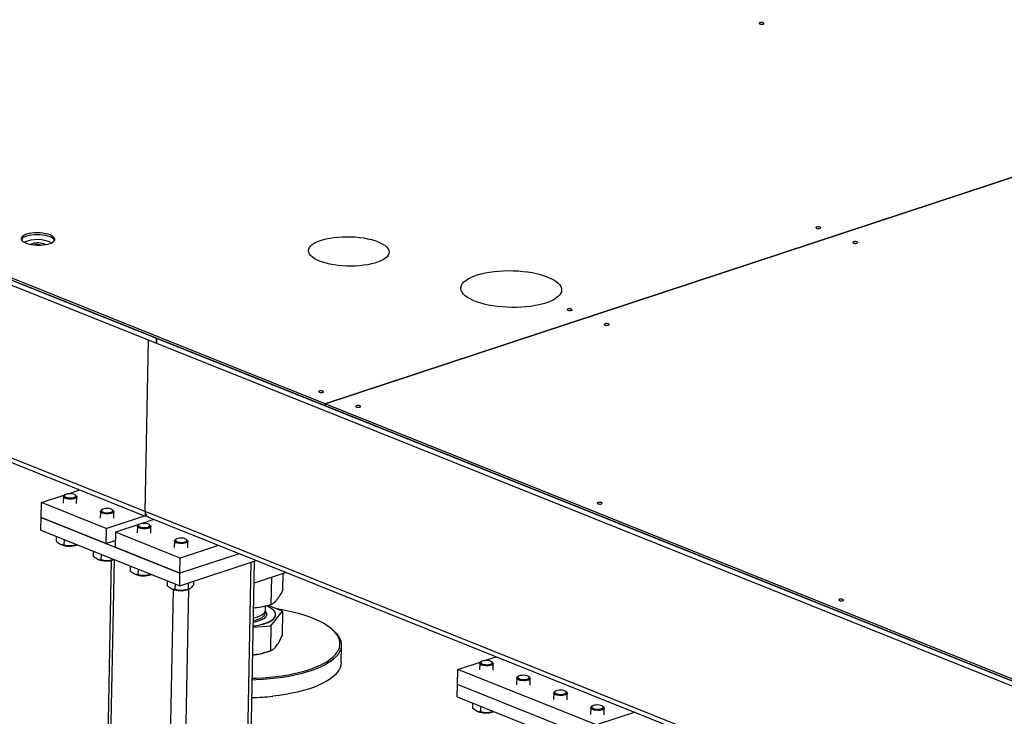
# Model space of a CAD drawing. Header units: millimetres. Extents: x 0 to 841, y 0 to 594.
# Tile 39 of 107: x 448 to 493, y 86 to 119. Entities that reach past the tile are written whole.
import ezdxf

# ---------------------------------------------------------------- set-up
doc = ezdxf.new("R2010")
doc.units = ezdxf.units.MM
doc.layers.add('TRAIT-FORT', color=4, linetype='Continuous', lineweight=25)

msp = doc.modelspace()

# ---------------------------------------------------------------- linework, layer by layer
at = {"layer": 'TRAIT-FORT', "color": 4, "linetype": 'Continuous', "lineweight": 25}
for p, q in [((515.96073, 118.82159), (461.80016, 100.96596)), ((461.80059, 100.96579), (515.96116, 118.82142)), ((420.49816, 117.41905), (461.79851, 100.87868)), ((461.80016, 100.96596), (420.49981, 117.50634)), ((453.96857, 104.01449), (425.57472, 115.38594)), ((425.57032, 115.15318), (453.96417, 103.78173)), ((453.43397, 95.95769), (426.76055, 106.64012)), ((427.02432, 106.32909), (453.43524, 95.75178)), ((453.43397, 95.95769), (453.58479, 103.93366)), ((453.96417, 103.78173), (453.96857, 104.01449)), ((453.969, 104.01432), (453.9646, 103.78155)), ((496.99064, 86.78458), (453.969, 104.01432)), ((453.9646, 103.78187), (453.96417, 103.78173)), ((453.9646, 103.78155), (496.98624, 86.55182)), ((461.79851, 100.87868), (461.80016, 100.96596)), ((461.79894, 100.87882), (461.79851, 100.87868)), ((461.80059, 100.96579), (461.79894, 100.8785)), ((461.79894, 100.8785), (496.99064, 86.78458)), ((496.99229, 86.87187), (461.80059, 100.96579)), ((448.61443, 96.3778), (449.69955, 96.73554)), ((449.63299, 96.6578), (449.62716, 96.3494)), ((449.69967, 96.73564), (449.65876, 96.7019)), ((449.85258, 96.78599), (450.40123, 96.96687)), ((450.2338, 96.69103), (450.1942, 96.72629)), ((450.25205, 96.33758), (450.25788, 96.64599)), ((448.60123, 95.67952), (448.61443, 96.3778)), ((451.62595, 95.17172), (448.61443, 96.3778)), ((448.59023, 95.09761), (448.60123, 95.67952)), ((451.61274, 94.47344), (448.60123, 95.67952)), ((448.60123, 95.67952), (455.05448, 93.09506)), ((451.35386, 95.96861), (451.34803, 95.66021)), ((451.42053, 96.04645), (451.37963, 96.01272)), ((451.62595, 95.17172), (453.41275, 95.76079)), ((451.95466, 96.00184), (451.91506, 96.0371)), ((451.97291, 95.64839), (451.97875, 95.9568)), ((495.59517, 79.07255), (453.43397, 95.95769)), ((453.43538, 95.75178), (453.50679, 95.77532)), ((453.14128, 95.35716), (452.05617, 94.99942)), ((453.07472, 95.27943), (453.06889, 94.97102)), ((453.1414, 95.35726), (453.10049, 95.32353)), ((453.84296, 95.58849), (453.29431, 95.40761)), ((453.67553, 95.31265), (453.63593, 95.34791)), ((453.69378, 94.9592), (453.69961, 95.26761)), ((453.69773, 95.64666), (495.59645, 78.86664)), ((448.59023, 95.09761), (455.04347, 92.51315)), ((449.30144, 94.81278), (449.2971, 94.58305)), ((451.62595, 95.17172), (451.61274, 94.47344)), ((452.05617, 94.99942), (452.04296, 94.30114)), ((455.06768, 93.79334), (452.05617, 94.99942)), ((449.51077, 94.43086), (449.53219, 94.42192)), ((449.66628, 94.66666), (449.66119, 94.39713)), ((450.27092, 94.42451), (450.27069, 94.41212)), ((450.27069, 94.41212), (450.28854, 94.41746)), ((450.27408, 94.40789), (450.29392, 94.4153)), ((451.61274, 94.47344), (452.04894, 94.61724)), ((454.79559, 94.59024), (454.78976, 94.28183)), ((454.86226, 94.66807), (454.82136, 94.63434)), ((456.85448, 94.38241), (455.06768, 93.79334)), ((455.39639, 94.62346), (455.35679, 94.65872)), ((455.41465, 94.27001), (455.42048, 94.57842)), ((451.02231, 94.12359), (451.01796, 93.89386)), ((451.38715, 93.97747), (451.38205, 93.70794)), ((455.05448, 93.09506), (452.04296, 94.30114)), ((457.80485, 94.0018), (455.05448, 93.09506)), ((451.86409, 93.68422), (451.10567, 53.57714)), ((451.23163, 93.74167), (451.25306, 93.73273)), ((451.24299, 53.44815), (452.00458, 93.7223)), ((451.99179, 93.73532), (451.99155, 93.72293)), ((451.99155, 93.72293), (452.0094, 93.72827)), ((451.99495, 93.7187), (452.01479, 93.72611)), ((452.74317, 93.4344), (452.73883, 93.20468)), ((455.04347, 92.51315), (458.59682, 93.68462)), ((455.05448, 93.09506), (455.06768, 93.79334)), ((457.60381, 53.28344), (458.36636, 93.60864)), ((457.75955, 53.41183), (458.52063, 93.6595)), ((452.9525, 93.05248), (452.97392, 93.04354)), ((453.10801, 93.28828), (453.10292, 93.01875)), ((453.71265, 93.04613), (453.71242, 93.03374)), ((453.71242, 93.03374), (453.73027, 93.03908)), ((453.71581, 93.02951), (453.73565, 93.03692)), ((455.04347, 92.51315), (455.05448, 93.09506)), ((459.99595, 93.12428), (458.50119, 92.63149)), ((459.84027, 92.31667), (459.85466, 93.0777)), ((454.46404, 92.74521), (454.45969, 92.51549)), ((454.82888, 92.5991), (454.82378, 92.32956)), ((455.43894, 92.64353), (455.43328, 92.34455)), ((455.68207, 92.72368), (455.6787, 92.54546)), ((459.30001, 91.6294), (459.32409, 92.90278)), ((453.99638, 52.34545), (454.75255, 92.33362)), ((454.67336, 92.36329), (454.69479, 92.35435)), ((454.70314, 52.32715), (455.45995, 92.34901)), ((455.43668, 92.34032), (455.48094, 92.35685)), ((459.02655, 91.36556), (459.03033, 91.56548)), ((459.82174, 91.33696), (459.1595, 91.59609)), ((459.28149, 90.64968), (459.82174, 91.33696)), ((459.49495, 91.16082), (459.49517, 91.17246)), ((459.82174, 91.33696), (459.79991, 90.18224)), ((458.46254, 90.58755), (459.28149, 90.64968)), ((459.28149, 90.64968), (459.25965, 89.49496)), ((462.19782, 90.42221), (462.14125, 90.47257)), ((462.54367, 88.93189), (462.55907, 89.74656)), ((459.12876, 89.44488), (459.28801, 89.50436)), ((467.97417, 88.62442), (469.05929, 88.98216)), ((468.99273, 88.90442), (468.9869, 88.59601)), ((469.05941, 88.98226), (469.0185, 88.94852)), ((469.21232, 89.03261), (469.76097, 89.21349)), ((469.59354, 88.93765), (469.55394, 88.9729)), ((469.61179, 88.5842), (469.61762, 88.89261)), ((467.96097, 87.92614), (467.97417, 88.62442)), ((474.42742, 86.03996), (467.97417, 88.62442)), ((467.94996, 87.34423), (467.96097, 87.92614)), ((474.41421, 85.34168), (467.96097, 87.92614)), ((470.7136, 88.21523), (470.70776, 87.90682)), ((470.78027, 88.29307), (470.73937, 88.25933)), ((471.3144, 88.24846), (471.2748, 88.28372)), ((471.33265, 87.89501), (471.33848, 88.20342)), ((472.43446, 87.52604), (472.42863, 87.21764)), ((472.50114, 87.60388), (472.46023, 87.57015)), ((473.03527, 87.55927), (472.99567, 87.59453)), ((473.05352, 87.20582), (473.05935, 87.51423)), ((467.94996, 87.34423), (474.40321, 84.75977)), ((468.66118, 87.0594), (468.65684, 86.82967)), ((468.87051, 86.67748), (468.89193, 86.66854)), ((469.02602, 86.91328), (469.02092, 86.64375)), ((469.63066, 86.67113), (469.63042, 86.65873)), ((469.63042, 86.65873), (469.64828, 86.66408)), ((469.63382, 86.65451), (469.65366, 86.66192)), ((474.15533, 86.83686), (474.1495, 86.52845)), ((474.222, 86.91469), (474.1811, 86.88096)), ((476.21422, 86.62903), (474.42742, 86.03996)), ((474.75613, 86.87008), (474.71653, 86.90534)), ((474.77438, 86.51663), (474.78022, 86.82504))]:
    msp.add_line(p, q, dxfattribs=at)
at = {"layer": 'TRAIT-FORT', "color": 4, "linetype": 'Continuous', "lineweight": 25, "flags": 128}
for points in [[(482.17613, 118.67808), (482.14029, 118.6879), (482.09748, 118.69213), (482.05423, 118.69013), (482.01711, 118.6822), (481.99179, 118.66955), (481.98211, 118.6541), (481.98955, 118.63821), (482.01297, 118.62429), (482.04882, 118.61447), (482.09162, 118.61024), (482.13488, 118.61224), (482.17199, 118.62017), (482.19732, 118.63283), (482.207, 118.64827), (482.19956, 118.66417), (482.17613, 118.67808)], [(484.8159, 109.18204), (484.78006, 109.19186), (484.73725, 109.19609), (484.694, 109.19409), (484.65688, 109.18616), (484.63156, 109.1735), (484.62188, 109.15806), (484.62931, 109.14216), (484.65274, 109.12825), (484.68858, 109.11843), (484.73139, 109.1142), (484.77464, 109.1162), (484.81176, 109.12413), (484.83708, 109.13678), (484.84676, 109.15223), (484.83933, 109.16812), (484.8159, 109.18204)], [(449.01943, 108.81473), (448.9204, 108.84844), (448.80792, 108.87581), (448.68522, 108.89605), (448.55584, 108.90857), (448.4235, 108.91302), (448.292, 108.90928), (448.16514, 108.89743), (448.04655, 108.87784), (447.93965, 108.85106), (447.84752, 108.81786), (447.7728, 108.77919), (447.71765, 108.73618), (447.68364, 108.69005), (447.67177, 108.64213), (447.68237, 108.59381), (447.71514, 108.54647), (447.76913, 108.50147), (447.84279, 108.46011), (447.934, 108.42358), (448.04014, 108.39293), (448.15815, 108.36905), (448.28465, 108.3526), (448.41598, 108.34408), (448.54838, 108.34373), (448.67802, 108.35155), (448.8012, 108.36733), (448.91435, 108.3906), (449.01422, 108.4207), (449.09795, 108.45676), (449.16312, 108.49775), (449.20786, 108.54249), (449.23088, 108.58968), (449.23152, 108.63797), (449.20976, 108.68598), (449.16622, 108.73231), (449.10216, 108.77564), (449.01943, 108.81473)], [(449.01778, 108.72744), (448.91875, 108.76115), (448.80626, 108.78852), (448.68357, 108.80876), (448.55419, 108.82129), (448.42185, 108.82574), (448.29035, 108.82199), (448.16349, 108.81015), (448.0449, 108.79055), (447.938, 108.76377), (447.84587, 108.73057), (447.77115, 108.69191), (447.71599, 108.64889), (447.68199, 108.60276), (447.68019, 108.59891)], [(449.01778, 108.72744), (448.91875, 108.76115), (448.80626, 108.78852), (448.68357, 108.80876), (448.55419, 108.82129), (448.42185, 108.82574), (448.29035, 108.82199), (448.16349, 108.81015), (448.0449, 108.79055), (447.938, 108.76377), (447.84587, 108.73057), (447.77115, 108.69191), (447.71599, 108.64889), (447.68199, 108.60276), (447.68019, 108.59891)], [(464.26458, 108.50053), (464.39615, 108.44202), (464.51024, 108.37894), (464.60551, 108.31202), (464.68084, 108.24206), (464.73535, 108.16988), (464.7684, 108.09632), (464.7796, 108.02224), (464.76882, 107.94851), (464.73618, 107.876), (464.68208, 107.80556), (464.60714, 107.73801), (464.51225, 107.67414), (464.39851, 107.61471), (464.26726, 107.5604), (464.12003, 107.51187), (463.95856, 107.46967), (463.78474, 107.4343), (463.6006, 107.40617), (463.4083, 107.38562), (463.2101, 107.37289), (463.00833, 107.36812), (462.80534, 107.37137), (462.60351, 107.3826), (462.40523, 107.40169), (462.21279, 107.4284), (462.02848, 107.46243), (461.85444, 107.50337), (461.69271, 107.55075), (461.5452, 107.60401), (461.41362, 107.66252), (461.29953, 107.7256), (461.20427, 107.79252), (461.12894, 107.86248), (461.07443, 107.93466), (461.04138, 108.00822), (461.03018, 108.0823), (461.04096, 108.15603), (461.07359, 108.22854), (461.12769, 108.29898), (461.20263, 108.36653), (461.29753, 108.4304), (461.41127, 108.48983), (461.54252, 108.54414), (461.68974, 108.59267), (461.85121, 108.63487), (462.02504, 108.67024), (462.20918, 108.69837), (462.40147, 108.71892), (462.59967, 108.73165), (462.80145, 108.73642), (463.00444, 108.73317), (463.20626, 108.72194), (463.40455, 108.70285), (463.59698, 108.67614), (463.7813, 108.64211), (463.95534, 108.60117), (464.11706, 108.55379), (464.26458, 108.50053)], [(486.5372, 108.49268), (486.50135, 108.5025), (486.45855, 108.50673), (486.41529, 108.50473), (486.37818, 108.4968), (486.35285, 108.48414), (486.34317, 108.46869), (486.35061, 108.4528), (486.37403, 108.43889), (486.40988, 108.42907), (486.45269, 108.42483), (486.49594, 108.42684), (486.53306, 108.43477), (486.55838, 108.44742), (486.56806, 108.46287), (486.56062, 108.47876), (486.5372, 108.49268)], [(448.78276, 108.36439), (448.77401, 108.37047), (448.71991, 108.39793)], [(472.15738, 106.86186), (472.30515, 106.79689), (472.43568, 106.72729), (472.54774, 106.65371), (472.64028, 106.57685), (472.71244, 106.49741), (472.76356, 106.41615), (472.79315, 106.33382), (472.80093, 106.25118), (472.78683, 106.16902), (472.75099, 106.08809), (472.69373, 106.00916), (472.6156, 105.93295), (472.51733, 105.86019), (472.39982, 105.79155), (472.26418, 105.72767), (472.11168, 105.66915), (471.94373, 105.61653), (471.76191, 105.57031), (471.56791, 105.53091), (471.36355, 105.49871), (471.15073, 105.47401), (470.93144, 105.45703), (470.70773, 105.44793), (470.48168, 105.44681), (470.25541, 105.45367), (470.03103, 105.46844), (469.81064, 105.49099), (469.59628, 105.52111), (469.38997, 105.55852), (469.19363, 105.60286), (469.00909, 105.65373), (468.83808, 105.71064), (468.68219, 105.77308), (468.54288, 105.84044), (468.42145, 105.91211), (468.31903, 105.98742), (468.23658, 106.06566), (468.17487, 106.1461), (468.13447, 106.228), (468.11577, 106.31058), (468.11893, 106.39307), (468.14392, 106.47471), (468.19053, 106.55474), (468.2583, 106.6324), (468.3466, 106.70697), (468.45462, 106.77775), (468.58134, 106.84409), (468.72558, 106.90536), (468.886, 106.961), (469.06109, 107.01048), (469.24921, 107.05334), (469.44863, 107.08918), (469.65746, 107.11766), (469.87377, 107.13853), (470.09553, 107.15158), (470.32067, 107.15669), (470.54709, 107.15382), (470.77268, 107.14299), (470.99533, 107.12431), (471.21296, 107.09794), (471.42354, 107.06414), (471.6251, 107.02322), (471.81576, 106.97556), (471.99374, 106.9216), (472.15738, 106.86186)], [(473.25853, 105.37181), (473.22268, 105.38163), (473.17988, 105.38586), (473.13662, 105.38386), (473.09951, 105.37593), (473.07418, 105.36328), (473.0645, 105.34783), (473.07194, 105.33194), (473.09536, 105.31802), (473.13121, 105.3082), (473.17402, 105.30397), (473.21727, 105.30597), (473.25439, 105.3139), (473.27971, 105.32656), (473.28939, 105.342), (473.28195, 105.3579), (473.25853, 105.37181)], [(474.97982, 104.68245), (474.94398, 104.69227), (474.90117, 104.6965), (474.85792, 104.6945), (474.8208, 104.68657), (474.79548, 104.67391), (474.7858, 104.65847), (474.79324, 104.64257), (474.81666, 104.62866), (474.85251, 104.61884), (474.89531, 104.61461), (474.93857, 104.61661), (474.97568, 104.62454), (475.00101, 104.63719), (475.01069, 104.65264), (475.00325, 104.66853), (474.97982, 104.68245)], [(461.70115, 101.56158), (461.66531, 101.5714), (461.6225, 101.57564), (461.57925, 101.57363), (461.54213, 101.5657), (461.51681, 101.55305), (461.50713, 101.5376), (461.51457, 101.52171), (461.53799, 101.50779), (461.57384, 101.49797), (461.61664, 101.49374), (461.6599, 101.49574), (461.69701, 101.50367), (461.72234, 101.51633), (461.73202, 101.53178), (461.72458, 101.54767), (461.70115, 101.56158)], [(463.42245, 100.87222), (463.3866, 100.88204), (463.3438, 100.88627), (463.30054, 100.88427), (463.26343, 100.87634), (463.2381, 100.86369), (463.22842, 100.84824), (463.23586, 100.83235), (463.25929, 100.81843), (463.29513, 100.80861), (463.33794, 100.80438), (463.38119, 100.80638), (463.41831, 100.81431), (463.44363, 100.82697), (463.45331, 100.84241), (463.44587, 100.85831), (463.42245, 100.87222)], [(450.2338, 96.69103), (450.2376, 96.68749), (450.25665, 96.65694), (450.25261, 96.62602), (450.2258, 96.59701), (450.17819, 96.57208), (450.11332, 96.55307), (450.036, 96.54138), (449.95196, 96.5379), (449.86744, 96.54286), (449.7887, 96.55592), (449.72159, 96.57609), (449.67108, 96.60188), (449.64091, 96.63139), (449.63334, 96.66241), (449.64891, 96.69266), (449.65876, 96.7019)], [(450.16245, 96.74724), (450.10583, 96.76882), (450.03502, 96.78364), (449.95632, 96.79036), (449.87673, 96.78841), (449.8033, 96.77794), (449.74258, 96.75989), (449.69995, 96.73587), (449.6792, 96.708), (449.68217, 96.67877), (449.70861, 96.65077), (449.75615, 96.62649), (449.82059, 96.60809), (449.89618, 96.59719), (449.97622, 96.59478), (450.0536, 96.60106), (450.12143, 96.61548), (450.17369, 96.63676), (450.20574, 96.66299), (450.21473, 96.69186), (450.19986, 96.7208), (450.16245, 96.74724)], [(474.6511, 96.37526), (474.61525, 96.38508), (474.57245, 96.38931), (474.52919, 96.38731), (474.49208, 96.37938), (474.46675, 96.36672), (474.45707, 96.35128), (474.46451, 96.33538), (474.48793, 96.32147), (474.52378, 96.31165), (474.56659, 96.30742), (474.60984, 96.30942), (474.64696, 96.31735), (474.67228, 96.33), (474.68196, 96.34545), (474.67452, 96.36134), (474.6511, 96.37526)], [(451.95466, 96.00184), (451.95846, 95.9983), (451.97751, 95.96775), (451.97348, 95.93683), (451.94666, 95.90782), (451.89906, 95.88289), (451.83419, 95.86388), (451.75687, 95.8522), (451.67283, 95.84871), (451.58831, 95.85368), (451.50957, 95.86673), (451.44246, 95.8869), (451.39194, 95.9127), (451.36178, 95.9422), (451.3542, 95.97322), (451.36977, 96.00347), (451.37963, 96.01272)], [(451.88332, 96.05805), (451.82669, 96.07963), (451.75589, 96.09445), (451.67719, 96.10117), (451.59759, 96.09922), (451.52417, 96.08875), (451.46344, 96.0707), (451.42081, 96.04668), (451.40006, 96.01881), (451.40304, 95.98958), (451.42947, 95.96158), (451.47702, 95.9373), (451.54145, 95.9189), (451.61705, 95.908), (451.69709, 95.90559), (451.77446, 95.91187), (451.8423, 95.92629), (451.89456, 95.94757), (451.92661, 95.9738), (451.9356, 96.00268), (451.92072, 96.03161), (451.88332, 96.05805)], [(453.67553, 95.31265), (453.67933, 95.30911), (453.69838, 95.27856), (453.69435, 95.24764), (453.66753, 95.21863), (453.61992, 95.1937), (453.55505, 95.17469), (453.47773, 95.16301), (453.39369, 95.15952), (453.30917, 95.16449), (453.23043, 95.17754), (453.16332, 95.19771), (453.11281, 95.22351), (453.08265, 95.25301), (453.07507, 95.28403), (453.09064, 95.31428), (453.10049, 95.32353)], [(453.60418, 95.36886), (453.54756, 95.39044), (453.47675, 95.40526), (453.39805, 95.41198), (453.31846, 95.41003), (453.24503, 95.39956), (453.18431, 95.38151), (453.14168, 95.35749), (453.12093, 95.32962), (453.1239, 95.30039), (453.15034, 95.27239), (453.19788, 95.24811), (453.26232, 95.22971), (453.33792, 95.21881), (453.41796, 95.2164), (453.49533, 95.22269), (453.56316, 95.2371), (453.61542, 95.25838), (453.64747, 95.28461), (453.65646, 95.31349), (453.64159, 95.34242), (453.60418, 95.36886)], [(455.39639, 94.62346), (455.4002, 94.61992), (455.41924, 94.58937), (455.41521, 94.55845), (455.3884, 94.52945), (455.34079, 94.50451), (455.27592, 94.4855), (455.1986, 94.47382), (455.11456, 94.47033), (455.03004, 94.4753), (454.9513, 94.48835), (454.88419, 94.50852), (454.83367, 94.53432), (454.80351, 94.56382), (454.79593, 94.59484), (454.8115, 94.62509), (454.82136, 94.63434)], [(455.32505, 94.67967), (455.26842, 94.70125), (455.19762, 94.71607), (455.11892, 94.72279), (455.03932, 94.72084), (454.9659, 94.71037), (454.90518, 94.69232), (454.86254, 94.6683), (454.84179, 94.64043), (454.84477, 94.6112), (454.8712, 94.5832), (454.91875, 94.55892), (454.98318, 94.54052), (455.05878, 94.52963), (455.13882, 94.52721), (455.2162, 94.5335), (455.28403, 94.54791), (455.33629, 94.56919), (455.36834, 94.59543), (455.37733, 94.6243), (455.36246, 94.65324), (455.32505, 94.67967)], [(459.43488, 91.01894), (459.47552, 91.08565), (459.49402, 91.154), (459.49011, 91.22303), (459.46386, 91.29178), (459.41564, 91.35927), (459.34611, 91.42457), (459.25626, 91.48675), (459.14734, 91.54494), (459.07532, 91.57684)], [(485.87975, 91.8783), (485.8439, 91.88812), (485.80109, 91.89235), (485.75784, 91.89035), (485.72073, 91.88242), (485.6954, 91.86976), (485.68572, 91.85432), (485.69316, 91.83842), (485.71658, 91.82451), (485.75243, 91.81469), (485.79524, 91.81046), (485.83849, 91.81246), (485.8756, 91.82039), (485.90093, 91.83304), (485.91061, 91.84849), (485.90317, 91.86438), (485.87975, 91.8783)], [(458.41758, 88.21019), (458.5924, 88.21612), (458.90585, 88.23303), (459.21437, 88.25785), (459.5165, 88.29047), (459.81081, 88.33072), (460.09588, 88.37843), (460.37036, 88.43335), (460.63294, 88.49523), (460.88237, 88.56377), (461.11747, 88.63865), (461.3371, 88.71951), (461.54023, 88.80596), (461.72589, 88.8976), (461.89319, 88.99398), (462.04133, 89.09464), (462.16961, 89.19911), (462.27742, 89.30689), (462.36424, 89.41747), (462.42966, 89.53031), (462.47337, 89.64488), (462.49516, 89.76064), (462.49492, 89.87703), (462.47266, 89.9935), (462.42848, 90.10949), (462.3626, 90.22445), (462.27533, 90.33783), (462.16707, 90.4491), (462.03836, 90.55772), (461.8898, 90.66317), (461.7221, 90.76495), (461.53606, 90.86258), (461.33257, 90.95559), (461.11259, 91.04354), (460.87718, 91.126), (460.62745, 91.2026), (460.3646, 91.27295), (460.08988, 91.33673), (459.80459, 91.39363), (459.57651, 91.43292)], [(458.46841, 90.89776), (458.56372, 90.91902), (458.68358, 90.95399), (458.78817, 90.99492), (458.87547, 91.04104), (458.94376, 91.09143), (458.99173, 91.14512), (459.01844, 91.20106), (459.02337, 91.25817), (459.01199, 91.30286)], [(458.47079, 91.02374), (458.53402, 91.03728), (458.65734, 91.07064), (458.76595, 91.11015), (458.85775, 91.15505), (458.93093, 91.20447), (458.98409, 91.25743)], [(458.98409, 91.25743), (459.01617, 91.31291), (459.02655, 91.36556)], [(458.46348, 90.63723), (458.61444, 90.65891), (458.77822, 90.69077), (458.92964, 90.72965), (459.06657, 90.77501), (459.18711, 90.82621), (459.28955, 90.88253), (459.37246, 90.94318), (459.43466, 91.0073)], [(458.4637, 90.64887), (458.61466, 90.67055), (458.77844, 90.70241), (458.92986, 90.74129), (459.06679, 90.78665), (459.18733, 90.83785), (459.28977, 90.89416), (459.37268, 90.95481), (459.43488, 91.01894)], [(462.19782, 90.42221), (462.224, 90.39842), (462.33371, 90.28565), (462.42216, 90.17073), (462.48894, 90.05422), (462.53371, 89.93666), (462.55627, 89.81862), (462.55651, 89.70066), (462.53443, 89.58334), (462.49013, 89.46722), (462.42382, 89.35285), (462.33583, 89.24078), (462.22657, 89.13154), (462.09655, 89.02566), (461.94641, 88.92363), (461.77685, 88.82595), (461.58868, 88.73308), (461.38281, 88.64546), (461.16021, 88.56351), (460.92193, 88.48761), (460.66913, 88.41815), (460.403, 88.35543), (460.12481, 88.29976), (459.83589, 88.25142), (459.5376, 88.21062), (459.23139, 88.17756), (458.9187, 88.1524), (458.60102, 88.13526), (458.41605, 88.12905)], [(462.54367, 88.93189), (462.53285, 88.82722), (462.49964, 88.71043), (462.4443, 88.59511), (462.36711, 88.48183), (462.26842, 88.37111), (462.14871, 88.26348), (462.00855, 88.15947), (461.8486, 88.05955), (461.66963, 87.96422), (461.4725, 87.87392), (461.25813, 87.78908), (461.02755, 87.71011), (460.78187, 87.63739), (460.52225, 87.57126), (460.24993, 87.51203), (459.9662, 87.46), (459.67242, 87.4154), (459.36999, 87.37844)], [(469.59354, 88.93765), (469.59734, 88.93411), (469.61639, 88.90356), (469.61235, 88.87264), (469.58554, 88.84363), (469.53793, 88.8187), (469.47306, 88.79969), (469.39574, 88.788), (469.3117, 88.78452), (469.22718, 88.78948), (469.14844, 88.80254), (469.08133, 88.82271), (469.03082, 88.8485), (469.00065, 88.87801), (468.99307, 88.90903), (469.00864, 88.93928), (469.0185, 88.94852)], [(469.52219, 88.99386), (469.46556, 89.01544), (469.39476, 89.03025), (469.31606, 89.03698), (469.23646, 89.03502), (469.16304, 89.02456), (469.10232, 89.00651), (469.05968, 88.98249), (469.03893, 88.95462), (469.04191, 88.92539), (469.06834, 88.89739), (469.11589, 88.87311), (469.18033, 88.8547), (469.25592, 88.84381), (469.33596, 88.8414), (469.41334, 88.84768), (469.48117, 88.8621), (469.53343, 88.88337), (469.56548, 88.90961), (469.57447, 88.93848), (469.5596, 88.96742), (469.52219, 88.99386)], [(471.3144, 88.24846), (471.3182, 88.24492), (471.33725, 88.21437), (471.33322, 88.18345), (471.3064, 88.15444), (471.2588, 88.12951), (471.19393, 88.1105), (471.1166, 88.09881), (471.03257, 88.09533), (470.94804, 88.10029), (470.86931, 88.11335), (470.80219, 88.13352), (470.75168, 88.15931), (470.72152, 88.18882), (470.71394, 88.21984), (470.72951, 88.25009), (470.73937, 88.25933)], [(471.24305, 88.30467), (471.18643, 88.32625), (471.11562, 88.34106), (471.03693, 88.34779), (470.95733, 88.34583), (470.88391, 88.33537), (470.82318, 88.31732), (470.78055, 88.2933), (470.7598, 88.26543), (470.76277, 88.2362), (470.78921, 88.2082), (470.83676, 88.18392), (470.90119, 88.16552), (470.97679, 88.15462), (471.05683, 88.15221), (471.1342, 88.15849), (471.20203, 88.17291), (471.2543, 88.19419), (471.28635, 88.22042), (471.29533, 88.24929), (471.28046, 88.27823), (471.24305, 88.30467)], [(473.03527, 87.55927), (473.03907, 87.55573), (473.05812, 87.52518), (473.05408, 87.49426), (473.02727, 87.46525), (472.97966, 87.44032), (472.91479, 87.42131), (472.83747, 87.40962), (472.75343, 87.40614), (472.66891, 87.4111), (472.59017, 87.42416), (472.52306, 87.44433), (472.47255, 87.47013), (472.44238, 87.49963), (472.43481, 87.53065), (472.45037, 87.5609), (472.46023, 87.57015)], [(472.96392, 87.61548), (472.9073, 87.63706), (472.83649, 87.65188), (472.75779, 87.6586), (472.6782, 87.65665), (472.60477, 87.64618), (472.54405, 87.62813), (472.50142, 87.60411), (472.48067, 87.57624), (472.48364, 87.54701), (472.51008, 87.51901), (472.55762, 87.49473), (472.62206, 87.47633), (472.69765, 87.46543), (472.77769, 87.46302), (472.85507, 87.4693), (472.9229, 87.48372), (472.97516, 87.505), (473.00721, 87.53123), (473.0162, 87.5601), (473.00133, 87.58904), (472.96392, 87.61548)], [(474.75613, 86.87008), (474.75993, 86.86654), (474.77898, 86.83599), (474.77495, 86.80507), (474.74813, 86.77606), (474.70053, 86.75113), (474.63566, 86.73212), (474.55834, 86.72044), (474.4743, 86.71695), (474.38978, 86.72192), (474.31104, 86.73497), (474.24392, 86.75514), (474.19341, 86.78094), (474.16325, 86.81044), (474.15567, 86.84146), (474.17124, 86.87171), (474.1811, 86.88096)], [(474.68479, 86.92629), (474.62816, 86.94787), (474.55736, 86.96269), (474.47866, 86.96941), (474.39906, 86.96746), (474.32564, 86.95699), (474.26491, 86.93894), (474.22228, 86.91492), (474.20153, 86.88705), (474.20451, 86.85782), (474.23094, 86.82982), (474.27849, 86.80554), (474.34292, 86.78714), (474.41852, 86.77624), (474.49856, 86.77383), (474.57593, 86.78012), (474.64377, 86.79453), (474.69603, 86.81581), (474.72808, 86.84204), (474.73707, 86.87092), (474.72219, 86.89985), (474.68479, 86.92629)]]:
    msp.add_lwpolyline(points, dxfattribs=at)
at = {"layer": 'TRAIT-FORT', "color": 4, "linetype": 'Continuous', "lineweight": 25}
for centre, radius, start, end in [((448.4209, 106.93592), 1.66295, 66.051783, 111.781555), ((448.92797, 108.39645), 0.34296, 30.344262, 74.819237), ((448.44165, 107.65986), 0.78879, 69.342976, 114.599531), ((448.43339, 107.59656), 0.77474, 75.704374, 102.128963), ((449.92351, 95.49232), 1.13968, 249.918418, 287.91492), ((451.64437, 94.80313), 1.13968, 249.918418, 287.91492), ((453.36524, 94.11394), 1.13968, 249.918418, 287.91492), ((455.08611, 93.42475), 1.13968, 249.918418, 287.91492), ((459.24568, 91.17012), 0.24944, 319.25431, 357.864034), ((458.1502, 92.23601), 2.9577, 275.584993, 289.320589), ((458.09192, 99.3525), 12.04207, 271.469052, 276.092493), ((469.28325, 87.73893), 1.13968, 249.918418, 287.91492)]:
    msp.add_arc(centre, radius, start, end, dxfattribs=at)
for centre, major_axis, ratio, start_param, end_param in [((453.44777, 96.15072), (0.01247, 0.39895), 0.02226163, 2.0765371, 3.14971087), ((453.44777, 96.15072), (0.01247, 0.39895), 0.02226163, 2.0765371, 3.13347443), ((453.96403, 95.94396), (0.53, -0.01656), 0.65853083, 3.14971087, 4.20664821)]:
    msp.add_ellipse(centre, major_axis=major_axis, ratio=ratio, start_param=start_param, end_param=end_param, dxfattribs=at)
for points, knots in [([(449.66119, 94.39713), (449.61453, 94.40311), (449.53736, 94.413), (449.42629, 94.47246), (449.35192, 94.53093), (449.30927, 94.57148), (449.2971, 94.58305)], [0, 0, 0, 0, 0.38554949, 0.63764185, 0.89654625, 1, 1, 1, 1]), ([(450.27069, 94.41212), (450.21754, 94.39805), (450.11011, 94.36963), (449.95147, 94.3563), (449.80026, 94.36642), (449.70783, 94.38683), (449.66119, 94.39713)], [0, 0, 0, 0, 0.26460494, 0.53494775, 0.76534313, 1, 1, 1, 1]), ([(451.38205, 93.70794), (451.33539, 93.71392), (451.25823, 93.72381), (451.14716, 93.78327), (451.07279, 93.84174), (451.03014, 93.88229), (451.01796, 93.89386)], [0, 0, 0, 0, 0.38554949, 0.63764185, 0.89654625, 1, 1, 1, 1]), ([(451.99155, 93.72293), (451.93841, 93.70887), (451.83097, 93.68044), (451.67234, 93.66711), (451.52113, 93.67723), (451.42869, 93.69764), (451.38205, 93.70794)], [0, 0, 0, 0, 0.26460494, 0.53494775, 0.76534313, 1, 1, 1, 1]), ([(453.10292, 93.01875), (453.05626, 93.02473), (452.97909, 93.03462), (452.86803, 93.09408), (452.79365, 93.15255), (452.751, 93.1931), (452.73883, 93.20468)], [0, 0, 0, 0, 0.38554949, 0.63764185, 0.89654625, 1, 1, 1, 1]), ([(453.71242, 93.03374), (453.65928, 93.01968), (453.55184, 92.99125), (453.3932, 92.97792), (453.24199, 92.98804), (453.14956, 93.00845), (453.10292, 93.01875)], [0, 0, 0, 0, 0.26460494, 0.53494775, 0.76534313, 1, 1, 1, 1]), ([(454.82378, 92.32956), (454.77712, 92.33554), (454.69996, 92.34543), (454.58889, 92.40489), (454.51452, 92.46337), (454.47187, 92.50391), (454.45969, 92.51549)], [0, 0, 0, 0, 0.38554949, 0.63764185, 0.89654625, 1, 1, 1, 1]), ([(455.43328, 92.34455), (455.45434, 92.34922), (455.49692, 92.35868), (455.56054, 92.40148), (455.62179, 92.46526), (455.65961, 92.51856), (455.6787, 92.54546)], [0, 0, 0, 0, 0.26460494, 0.53494775, 0.76534313, 1, 1, 1, 1]), ([(455.43328, 92.34455), (455.38014, 92.33049), (455.27271, 92.30206), (455.11407, 92.28873), (454.96286, 92.29885), (454.87042, 92.31926), (454.82378, 92.32956)], [0, 0, 0, 0, 0.26460494, 0.53494775, 0.76534313, 1, 1, 1, 1]), ([(459.84027, 92.31667), (459.80378, 92.248), (459.73466, 92.11795), (459.63362, 91.95815), (459.54439, 91.83994), (459.46204, 91.75152), (459.38247, 91.68183), (459.32839, 91.64744), (459.30001, 91.6294)], [0, 0, 0, 0, 0.20206835, 0.38269984, 0.55531458, 0.69299169, 0.83889419, 1, 1, 1, 1]), ([(459.30001, 91.6294), (459.17118, 91.59734), (458.92717, 91.53663), (458.65221, 91.48647), (458.50738, 91.4744), (458.47927, 91.47206)], [0, 0, 0, 0, 0.474096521, 0.897897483, 1, 1, 1, 1]), ([(459.01168, 91.33038), (459.01858, 91.32475), (459.04209, 91.30556), (459.06242, 91.27052), (459.08738, 91.21385), (459.08961, 91.14413), (459.05671, 91.09158), (459.04073, 91.06606)], [0, 0, 0, 0, 0.06770934, 0.23047455, 0.39328443, 0.70546352, 1, 1, 1, 1]), ([(459.04073, 91.06606), (459.01728, 91.04145), (458.96898, 90.99074), (458.84563, 90.92133), (458.68044, 90.86171), (458.54902, 90.82518), (458.4704, 90.81428), (458.46682, 90.81378)], [0, 0, 0, 0, 0.230147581, 0.474080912, 0.728155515, 0.987621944, 1, 1, 1, 1]), ([(459.52708, 89.69568), (459.57248, 89.76046), (459.66428, 89.89146), (459.75437, 90.08461), (459.79991, 90.18224)], [0, 0, 0, 0, 0.49451073, 1, 1, 1, 1]), ([(458.43821, 89.30111), (458.5515, 89.31543), (458.82953, 89.35056), (459.09961, 89.44123), (459.25965, 89.49496)], [0, 0, 0, 0, 0.4074434, 1, 1, 1, 1]), ([(459.25965, 89.49496), (459.30278, 89.51193), (459.36782, 89.53753), (459.45793, 89.61365), (459.50398, 89.66827), (459.52708, 89.69568)], [0, 0, 0, 0, 0.49525132, 0.7468182, 1, 1, 1, 1]), ([(469.02092, 86.64375), (468.97427, 86.64973), (468.8971, 86.65962), (468.78603, 86.71908), (468.71166, 86.77755), (468.66901, 86.8181), (468.65684, 86.82967)], [0, 0, 0, 0, 0.38554949, 0.63764185, 0.89654625, 1, 1, 1, 1]), ([(469.63042, 86.65873), (469.57728, 86.64467), (469.46985, 86.61625), (469.31121, 86.60291), (469.16, 86.61304), (469.06756, 86.63345), (469.02092, 86.64375)], [0, 0, 0, 0, 0.26460494, 0.53494775, 0.76534313, 1, 1, 1, 1])]:
    msp.add_open_spline(points, degree=3, knots=knots, dxfattribs=at)

doc.saveas('drawing.dxf')
